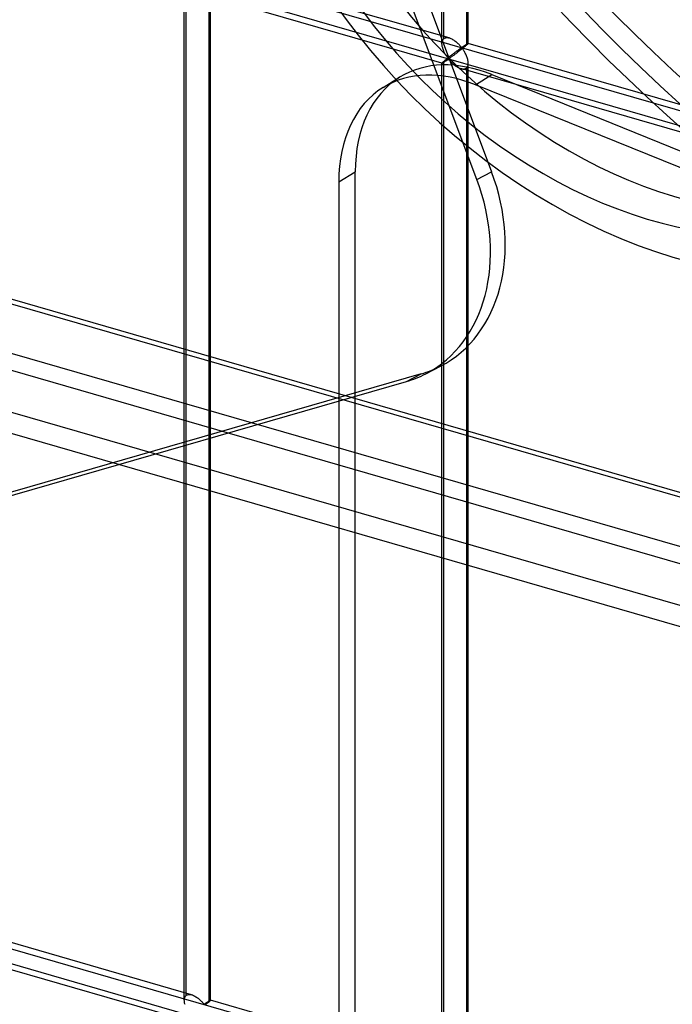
# Model space of a CAD drawing. Header units: millimetres. Extents: x -766 to 748, y -857 to 897.
# Tile 44 of 87: x -172 to -48, y -269 to -82. Entities that reach past the tile are written whole.
import ezdxf

# ---------------------------------------------------------------- set-up
doc = ezdxf.new("R2010")
doc.units = ezdxf.units.MM
doc.layers.add('MAIN-1', color=7, linetype='Continuous')
doc.layers.add('MAIN-2', color=7, linetype='Continuous')

msp = doc.modelspace()

# ---------------------------------------------------------------- linework, layer by layer
at = {"layer": 'MAIN-1'}
for p, q in [((-765.86, 34.97), (390.28, -298.78)), ((396.2, -325.19), (-759.94, 8.56))]:
    msp.add_line(p, q, dxfattribs=at)
at = {"layer": 'MAIN-2'}
for p, q in [((-91.62, -86.42), (-91.62, 106.13)), ((-91.29, -85.51), (-91.29, 106.46)), ((-86.96, 105.21), (-86.96, -86.76)), ((-86.62, -86.42), (-86.62, 106.13)), ((393.43, -298.83), (-762.71, 34.92)), ((-757.57, 11.96), (398.58, -321.79)), ((-431.4, 11.95), (746.4, -328.05)), ((434.07, -240.77), (-431.73, 9.16)), ((395.9, -309.84), (-674.83, -0.74)), ((-674.06, -4.19), (482.09, -337.94)), ((-100.98, -60.67), (-82.16, -110.84)), ((-84.97, -112.3), (-103.79, -62.12)), ((-90.23, -85.38), (-135.7, -72.25)), ((-140.7, -268.56), (-140.7, -76.01)), ((-140.36, -267.64), (-140.36, -75.67)), ((-135.7, -268.56), (-135.7, -76.01)), ((-91.62, -90.18), (-137.09, -77.05)), ((-136.03, -76.92), (-136.03, -268.89)), ((-91.62, -86.29), (-91.6, -86.15)), ((-91.6, -86.15), (-91.58, -86.02)), ((-91.58, -86.02), (-91.54, -85.9)), ((-91.54, -85.9), (-91.49, -85.78)), ((-91.49, -85.78), (-91.44, -85.68)), ((-91.44, -85.68), (-91.37, -85.59)), ((-91.37, -85.59), (-91.29, -85.51)), ((-91.29, -85.51), (-91.17, -85.43)), ((-91.17, -85.43), (-91.04, -85.36)), ((-91.04, -85.36), (-90.89, -85.32)), ((-90.89, -85.32), (-90.74, -85.31)), ((-90.74, -85.31), (-90.57, -85.31)), ((-90.57, -85.31), (-90.4, -85.34)), ((-90.4, -85.34), (-90.22, -85.38)), ((-90.22, -85.38), (-90.06, -85.43)), ((-90.06, -85.43), (-89.91, -85.5)), ((-89.91, -85.5), (-89.75, -85.57)), ((-89.75, -85.57), (-89.6, -85.65)), ((-89.6, -85.65), (-89.45, -85.74)), ((-89.45, -85.74), (-89.3, -85.84)), ((-89.3, -85.84), (-89.15, -85.95)), ((-89.15, -85.95), (-89.01, -86.06)), ((-89.01, -86.06), (-88.87, -86.17)), ((-88.87, -86.17), (-88.73, -86.29)), ((-91.62, -86.44), (-91.62, -86.29)), ((-91.62, -86.57), (-91.62, -86.44)), ((-91.61, -86.71), (-91.62, -86.57)), ((-91.59, -86.85), (-91.61, -86.71)), ((-91.56, -86.98), (-91.59, -86.85)), ((-91.53, -87.12), (-91.56, -86.98)), ((-91.49, -87.26), (-91.53, -87.12)), ((-91.45, -87.39), (-91.49, -87.26)), ((-91.41, -87.53), (-91.45, -87.39)), ((-91.36, -87.67), (-91.41, -87.53)), ((-91.3, -87.8), (-91.36, -87.67)), ((-91.25, -87.94), (-91.3, -87.8)), ((-91.19, -88.07), (-91.25, -87.94)), ((-91.12, -88.2), (-91.19, -88.07)), ((-89.07, -88.09), (-89.15, -88.15)), ((-88.99, -88.03), (-89.07, -88.09)), ((-88.91, -87.98), (-88.99, -88.03)), ((-88.84, -87.92), (-88.91, -87.98)), ((-88.77, -87.87), (-88.84, -87.92)), ((-88.69, -87.81), (-88.77, -87.87)), ((-88.73, -86.29), (-88.61, -86.4)), ((-88.62, -87.76), (-88.69, -87.81)), ((-88.52, -88.01), (-88.64, -88.1)), ((-88.56, -87.71), (-88.62, -87.76)), ((-88.61, -86.4), (-88.48, -86.52)), ((-88.49, -87.66), (-88.56, -87.71)), ((-88.4, -87.92), (-88.52, -88.01)), ((-88.42, -87.62), (-88.49, -87.66)), ((-88.48, -86.52), (-88.37, -86.64)), ((-88.36, -87.57), (-88.42, -87.62)), ((-88.28, -87.82), (-88.4, -87.92)), ((-88.37, -86.64), (-88.26, -86.75)), ((-88.3, -87.53), (-88.36, -87.57)), ((-88.24, -87.49), (-88.3, -87.53)), ((-88.15, -87.72), (-88.28, -87.82)), ((-88.26, -86.75), (-88.16, -86.86)), ((-88.19, -87.45), (-88.24, -87.49)), ((-88.13, -87.41), (-88.19, -87.45)), ((-88.16, -86.86), (-88.07, -86.97)), ((-88.03, -87.63), (-88.15, -87.72)), ((-88.08, -87.38), (-88.13, -87.41)), ((-88.03, -87.34), (-88.08, -87.38)), ((-88.07, -86.97), (-87.98, -87.07)), ((-87.99, -87.31), (-88.03, -87.34)), ((-87.9, -87.53), (-88.03, -87.63)), ((-87.94, -87.29), (-87.99, -87.31)), ((-87.98, -87.07), (-87.87, -87.16)), ((-87.87, -87.28), (-87.94, -87.29)), ((-87.78, -87.43), (-87.9, -87.53)), ((-87.87, -87.16), (-87.81, -87.15)), ((-87.77, -87.37), (-87.87, -87.28)), ((-87.81, -87.15), (-87.76, -87.12)), ((-87.66, -87.34), (-87.78, -87.43)), ((-87.69, -87.47), (-87.77, -87.37)), ((-87.76, -87.12), (-87.72, -87.09)), ((-87.72, -87.09), (-87.67, -87.06)), ((-87.61, -87.58), (-87.69, -87.47)), ((-87.67, -87.06), (-87.63, -87.03)), ((-87.54, -87.24), (-87.66, -87.34)), ((-87.63, -87.03), (-87.58, -87)), ((-87.53, -87.71), (-87.61, -87.58)), ((-87.58, -87), (-87.53, -86.97)), ((-87.43, -87.15), (-87.54, -87.24)), ((-87.53, -86.97), (-87.48, -86.94)), ((-87.44, -87.84), (-87.53, -87.71)), ((-87.48, -86.94), (-87.43, -86.9)), ((-87.36, -87.98), (-87.44, -87.84)), ((-87.43, -86.9), (-87.38, -86.87)), ((-87.32, -87.06), (-87.43, -87.15)), ((-87.38, -86.87), (-87.34, -86.84)), ((-87.27, -88.13), (-87.36, -87.98)), ((-87.34, -86.84), (-87.29, -86.8)), ((-87.22, -86.98), (-87.32, -87.06)), ((-87.29, -86.8), (-87.24, -86.77)), ((-87.24, -86.77), (-87.19, -86.74)), ((-87.13, -86.9), (-87.22, -86.98)), ((-87.19, -86.74), (-87.15, -86.71)), ((-87.15, -86.71), (-87.1, -86.68)), ((-87.04, -86.83), (-87.13, -86.9)), ((-87.1, -86.68), (-87.05, -86.65)), ((-87.05, -86.65), (-87.01, -86.62)), ((-86.96, -86.76), (-87.04, -86.83)), ((-87.01, -86.62), (-86.97, -86.6)), ((-86.97, -86.6), (-86.93, -86.57)), ((-86.9, -86.71), (-86.96, -86.76)), ((-86.93, -86.57), (-86.89, -86.55)), ((-86.85, -86.66), (-86.9, -86.71)), ((-86.89, -86.55), (-86.85, -86.53)), ((-86.85, -86.53), (-86.82, -86.5)), ((-86.8, -86.62), (-86.85, -86.66)), ((-86.82, -86.5), (-86.79, -86.49)), ((-86.76, -86.58), (-86.8, -86.62)), ((-86.79, -86.49), (-86.76, -86.47)), ((-86.76, -86.47), (-86.73, -86.45)), ((-86.72, -86.54), (-86.76, -86.58)), ((-86.73, -86.45), (-86.71, -86.44)), ((-86.69, -86.51), (-86.72, -86.54)), ((-86.71, -86.44), (-86.69, -86.43)), ((-86.69, -86.43), (-86.67, -86.42)), ((-86.67, -86.48), (-86.69, -86.51)), ((-86.67, -86.42), (-86.65, -86.42)), ((-86.65, -86.46), (-86.67, -86.48)), ((-86.65, -86.42), (-86.64, -86.42)), ((-86.63, -86.45), (-86.65, -86.46)), ((-86.64, -86.42), (-86.63, -86.42)), ((-86.63, -86.42), (-86.63, -86.42)), ((-86.63, -86.42), (-86.63, -86.42)), ((-86.63, -86.42), (-86.63, -86.42)), ((-86.63, -86.42), (-86.63, -86.42)), ((-86.63, -86.42), (-86.63, -86.42)), ((-86.63, -86.42), (-86.62, -86.42)), ((-86.62, -86.42), (-86.63, -86.43)), ((-41.16, -99.54), (-86.63, -86.42)), ((-86.63, -86.43), (-86.63, -86.45)), ((-91.37, -89.91), (-91.44, -89.97)), ((-91.29, -89.84), (-91.37, -89.91)), ((-91.23, -89.79), (-91.29, -89.84)), ((-91.29, -281.81), (-91.29, -89.84)), ((-91.24, -89.98), (-91.18, -89.94)), ((-91.17, -89.74), (-91.23, -89.79)), ((-91.18, -89.94), (-91.12, -89.9)), ((-91.11, -89.69), (-91.17, -89.74)), ((-91.06, -88.32), (-91.12, -88.2)), ((-91.12, -89.9), (-91.05, -89.85)), ((-91.04, -89.63), (-91.11, -89.69)), ((-90.99, -88.44), (-91.06, -88.32)), ((-91.05, -89.85), (-90.99, -89.81)), ((-90.97, -89.58), (-91.04, -89.63)), ((-90.92, -88.56), (-90.99, -88.44)), ((-90.99, -89.81), (-90.92, -89.76)), ((-90.9, -89.52), (-90.97, -89.58)), ((-90.86, -88.68), (-90.92, -88.56)), ((-90.92, -89.76), (-90.85, -89.72)), ((-90.83, -89.45), (-90.9, -89.52)), ((-90.79, -88.79), (-90.86, -88.68)), ((-90.85, -89.72), (-90.78, -89.67)), ((-90.75, -89.39), (-90.83, -89.45)), ((-90.72, -88.89), (-90.79, -88.79)), ((-90.78, -89.67), (-90.72, -89.63)), ((-90.67, -89.33), (-90.75, -89.39)), ((-90.65, -88.99), (-90.72, -88.89)), ((-90.72, -89.63), (-90.65, -89.58)), ((-90.59, -89.26), (-90.67, -89.33)), ((-90.59, -89.08), (-90.65, -88.99)), ((-90.65, -89.58), (-90.58, -89.54)), ((-90.52, -89.17), (-90.59, -89.08)), ((-90.5, -89.19), (-90.59, -89.26)), ((-90.58, -89.54), (-90.52, -89.5)), ((-90.46, -89.25), (-90.52, -89.17)), ((-90.52, -89.5), (-90.46, -89.46)), ((-90.42, -89.13), (-90.5, -89.19)), ((-90.38, -89.32), (-90.46, -89.25)), ((-90.46, -89.46), (-90.37, -89.44)), ((-90.33, -89.06), (-90.42, -89.13)), ((-90.29, -89.3), (-90.38, -89.32)), ((-90.37, -89.44), (-90.29, -89.51)), ((-90.24, -88.99), (-90.33, -89.06)), ((-90.23, -89.26), (-90.29, -89.3)), ((-90.29, -89.51), (-90.22, -89.58)), ((-90.16, -88.92), (-90.24, -88.99)), ((-90.16, -89.22), (-90.23, -89.26)), ((-90.22, -89.58), (-90.15, -89.66)), ((-90.07, -88.85), (-90.16, -88.92)), ((-90.08, -89.16), (-90.16, -89.22)), ((-90.15, -89.66), (-90.08, -89.75)), ((-90, -89.11), (-90.08, -89.16)), ((-90.08, -89.75), (-90, -89.83)), ((-89.98, -88.79), (-90.07, -88.85)), ((-89.92, -89.05), (-90, -89.11)), ((-90, -89.83), (-89.91, -89.92)), ((-89.9, -88.72), (-89.98, -88.79)), ((-89.83, -88.99), (-89.92, -89.05)), ((-89.91, -89.92), (-89.82, -90.01)), ((-89.81, -88.65), (-89.9, -88.72)), ((-89.74, -88.92), (-89.83, -88.99)), ((-89.73, -88.59), (-89.81, -88.65)), ((-89.64, -88.85), (-89.74, -88.92)), ((-89.64, -88.53), (-89.73, -88.59)), ((-89.56, -88.46), (-89.64, -88.53)), ((-89.54, -88.77), (-89.64, -88.85)), ((-89.48, -88.4), (-89.56, -88.46)), ((-89.44, -88.7), (-89.54, -88.77)), ((-89.39, -88.34), (-89.48, -88.4)), ((-89.33, -88.62), (-89.44, -88.7)), ((-89.31, -88.27), (-89.39, -88.34)), ((-89.22, -88.54), (-89.33, -88.62)), ((-89.23, -88.21), (-89.31, -88.27)), ((-89.15, -88.15), (-89.23, -88.21)), ((-89.11, -88.45), (-89.22, -88.54)), ((-88.99, -88.37), (-89.11, -88.45)), ((-88.88, -88.28), (-88.99, -88.37)), ((-88.76, -88.19), (-88.88, -88.28)), ((-88.64, -88.1), (-88.76, -88.19)), ((-87.19, -88.28), (-87.27, -88.13)), ((-87.1, -88.44), (-87.19, -88.28)), ((-87.03, -88.61), (-87.1, -88.44)), ((-86.95, -88.78), (-87.03, -88.61)), ((-86.88, -88.95), (-86.95, -88.78)), ((-86.82, -89.12), (-86.88, -88.95)), ((-86.77, -89.3), (-86.82, -89.12)), ((-86.72, -89.47), (-86.77, -89.3)), ((-86.68, -89.64), (-86.72, -89.47)), ((-86.65, -89.82), (-86.68, -89.64)), ((-86.63, -89.99), (-86.65, -89.82)), ((-91.6, -90.14), (-91.62, -90.16)), ((-91.62, -90.16), (-91.62, -90.17)), ((-91.62, -90.17), (-91.62, -90.18)), ((-91.62, -282.72), (-91.62, -90.17)), ((-91.62, -90.18), (-91.62, -90.18)), ((-91.62, -90.18), (-91.62, -90.18)), ((-91.62, -90.18), (-91.62, -90.18)), ((-91.62, -90.18), (-91.62, -90.18)), ((-91.62, -90.18), (-91.62, -90.18)), ((-91.62, -90.18), (-91.6, -90.18)), ((-91.58, -90.11), (-91.6, -90.14)), ((-91.6, -90.18), (-91.58, -90.17)), ((-91.54, -90.07), (-91.58, -90.11)), ((-91.58, -90.17), (-91.56, -90.16)), ((-91.56, -90.16), (-91.53, -90.15)), ((-91.49, -90.03), (-91.54, -90.07)), ((-91.53, -90.15), (-91.49, -90.13)), ((-91.44, -89.97), (-91.49, -90.03)), ((-91.49, -90.13), (-91.45, -90.11)), ((-91.45, -90.11), (-91.4, -90.08)), ((-91.4, -90.08), (-91.35, -90.05)), ((-91.35, -90.05), (-91.3, -90.01)), ((-91.3, -90.01), (-91.24, -89.98)), ((-89.82, -90.01), (-89.73, -90.11)), ((-89.73, -90.11), (-89.64, -90.2)), ((-89.64, -90.2), (-89.54, -90.29)), ((-89.54, -90.29), (-89.43, -90.38)), ((-89.43, -90.38), (-89.33, -90.47)), ((-89.33, -90.47), (-89.22, -90.56)), ((-89.22, -90.56), (-89.1, -90.65)), ((-89.1, -90.65), (-88.99, -90.73)), ((-88.99, -90.73), (-88.87, -90.81)), ((-88.87, -90.81), (-88.75, -90.88)), ((-88.75, -90.88), (-88.64, -90.95)), ((-88.64, -90.95), (-88.52, -91.02)), ((-88.52, -91.02), (-88.4, -91.08)), ((-88.4, -91.08), (-88.27, -91.13)), ((-88.27, -91.13), (-88.15, -91.18)), ((-88.15, -91.18), (-88.03, -91.22)), ((-88.03, -91.22), (-87.89, -91.25)), ((-42.54, -104.35), (-88.02, -91.22)), ((-87.89, -91.25), (-87.75, -91.28)), ((-87.75, -91.28), (-87.62, -91.29)), ((-87.62, -91.29), (-87.49, -91.29)), ((-87.49, -91.29), (-87.37, -91.28)), ((-87.37, -91.28), (-87.25, -91.25)), ((-87.25, -91.25), (-87.15, -91.21)), ((-87.15, -91.21), (-87.05, -91.16)), ((-87.05, -91.16), (-86.96, -91.09)), ((-86.96, -91.09), (-86.86, -90.98)), ((-86.96, -91.09), (-86.96, -283.06)), ((-86.86, -90.98), (-86.77, -90.85)), ((-86.77, -90.85), (-86.71, -90.7)), ((-86.71, -90.7), (-86.66, -90.53)), ((-86.66, -90.53), (-86.63, -90.35)), ((-86.62, -90.16), (-86.63, -89.99)), ((-86.63, -90.35), (-86.62, -90.16)), ((-86.62, -282.72), (-86.62, -90.17)), ((-102.84, -94.81), (-99.7, -92.86)), ((-85.24, -94.3), (-82.1, -92.36)), ((-82.1, -92.36), (-40.26, -109.3)), ((-43.4, -111.24), (-85.24, -94.3)), ((-111.28, -112.77), (-108.13, -110.83)), ((-108.13, -564.06), (-108.13, -110.83)), ((-84.97, -112.3), (-82.16, -110.84)), ((-111.28, -112.77), (-111.28, -566.01)), ((-94.69, -149.3), (-91.89, -147.84)), ((-95.58, -149.32), (-488.1, -262.62)), ((-98.39, -150.77), (-95.58, -149.32)), ((-490.9, -264.08), (-98.39, -150.77)), ((-431.4, -184.35), (746.4, -524.35)), ((474.23, -448.67), (-431.73, -187.14)), ((-139.31, -267.51), (-184.78, -254.38)), ((-140.69, -272.31), (-186.17, -259.19)), ((-140.65, -268.15), (-140.62, -268.03)), ((-140.62, -268.03), (-140.57, -267.92)), ((-140.57, -267.92), (-140.51, -267.81)), ((-140.51, -267.81), (-140.44, -267.72)), ((-140.44, -267.72), (-140.36, -267.64)), ((-140.36, -267.64), (-140.25, -267.56)), ((-140.25, -267.56), (-140.11, -267.5)), ((-140.11, -267.5), (-139.97, -267.46)), ((-139.97, -267.46), (-139.81, -267.44)), ((-139.81, -267.44), (-139.65, -267.44)), ((-139.65, -267.44), (-139.47, -267.47)), ((-139.47, -267.47), (-139.3, -267.51)), ((-139.3, -267.51), (-139.14, -267.56)), ((-139.14, -267.56), (-138.98, -267.63)), ((-138.98, -267.63), (-138.83, -267.7)), ((-138.83, -267.7), (-138.67, -267.78)), ((-138.67, -267.78), (-138.52, -267.88)), ((-138.52, -267.88), (-138.37, -267.97)), ((-138.37, -267.97), (-138.22, -268.08)), ((-140.7, -268.57), (-140.69, -268.42)), ((-140.69, -268.7), (-140.7, -268.57)), ((-140.69, -268.42), (-140.68, -268.29)), ((-140.68, -268.84), (-140.69, -268.7)), ((-140.68, -268.29), (-140.65, -268.15)), ((-140.66, -268.98), (-140.68, -268.84)), ((-140.64, -269.12), (-140.66, -268.98)), ((-140.61, -269.25), (-140.64, -269.12)), ((-140.57, -269.39), (-140.61, -269.25)), ((-138.22, -268.08), (-138.08, -268.19)), ((-138.08, -268.19), (-137.94, -268.3)), ((-137.94, -268.3), (-137.81, -268.42)), ((-137.81, -268.42), (-137.68, -268.54)), ((-137.68, -268.54), (-137.56, -268.65)), ((-137.56, -268.65), (-137.44, -268.77)), ((-137.44, -268.77), (-137.33, -268.89)), ((-137.33, -268.89), (-137.23, -269)), ((-137.23, -269), (-137.14, -269.1)), ((-137.14, -269.1), (-137.05, -269.2)), ((-137.05, -269.2), (-136.95, -269.29)), ((-136.95, -269.29), (-136.89, -269.28)), ((-136.89, -269.28), (-136.84, -269.25)), ((-136.84, -269.25), (-136.79, -269.23)), ((-136.79, -269.23), (-136.75, -269.2)), ((-136.75, -269.2), (-136.7, -269.17)), ((-136.7, -269.17), (-136.65, -269.13)), ((-136.65, -269.13), (-136.61, -269.1)), ((-136.51, -269.28), (-136.62, -269.38)), ((-136.61, -269.1), (-136.56, -269.07)), ((-136.56, -269.07), (-136.51, -269.04)), ((-136.51, -269.04), (-136.46, -269)), ((-136.4, -269.2), (-136.51, -269.28)), ((-136.46, -269), (-136.41, -268.97)), ((-136.41, -268.97), (-136.36, -268.94)), ((-136.3, -269.11), (-136.4, -269.2)), ((-136.36, -268.94), (-136.31, -268.9)), ((-136.31, -268.9), (-136.27, -268.87)), ((-136.2, -269.03), (-136.3, -269.11)), ((-136.27, -268.87), (-136.22, -268.84)), ((-136.22, -268.84), (-136.17, -268.81)), ((-136.11, -268.96), (-136.2, -269.03)), ((-136.17, -268.81), (-136.13, -268.78)), ((-136.13, -268.78), (-136.09, -268.76)), ((-136.03, -268.89), (-136.11, -268.96)), ((-136.09, -268.76), (-136.04, -268.73)), ((-136.04, -268.73), (-136, -268.7)), ((-135.98, -268.84), (-136.03, -268.89)), ((-136, -268.7), (-135.97, -268.68)), ((-135.92, -268.79), (-135.98, -268.84)), ((-135.97, -268.68), (-135.93, -268.66)), ((-135.93, -268.66), (-135.89, -268.64)), ((-135.87, -268.75), (-135.92, -268.79)), ((-135.89, -268.64), (-135.86, -268.62)), ((-135.83, -268.71), (-135.87, -268.75)), ((-135.86, -268.62), (-135.83, -268.6)), ((-135.83, -268.6), (-135.81, -268.59)), ((-135.8, -268.67), (-135.83, -268.71)), ((-135.81, -268.59), (-135.78, -268.58)), ((-135.77, -268.64), (-135.8, -268.67)), ((-135.78, -268.58), (-135.76, -268.56)), ((-135.74, -268.62), (-135.77, -268.64)), ((-135.76, -268.56), (-135.74, -268.56)), ((-135.74, -268.56), (-135.73, -268.55)), ((-135.72, -268.6), (-135.74, -268.62)), ((-135.73, -268.55), (-135.71, -268.55)), ((-135.71, -268.58), (-135.72, -268.6)), ((-135.71, -268.55), (-135.71, -268.55)), ((-135.71, -268.55), (-135.7, -268.55)), ((-135.7, -268.56), (-135.71, -268.58)), ((-135.7, -268.55), (-135.7, -268.55)), ((-135.7, -268.55), (-135.7, -268.55)), ((-135.7, -268.55), (-135.7, -268.55)), ((-135.7, -268.55), (-135.7, -268.55)), ((-135.7, -268.55), (-135.7, -268.56)), ((-90.23, -281.68), (-135.7, -268.55)), ((-135.7, -268.56), (-135.7, -268.56))]:
    msp.add_line(p, q, dxfattribs=at)
for centre, major_axis, ratio, start_param, end_param in [((-29.1, -25.2), (-438.62, 506.47), 0.75, -2.427868, 0), ((102.5, 88.77), (175.45, -202.59), 0.75, -2.427868, 0), ((100, 86.6), (-175.45, 202.59), 0.75, 0.713724, 3.141593), ((99.99, 86.6), (-172.17, 198.81), 0.75, 0.713724, 3.141592), ((99.99, 86.6), (-168.9, 195.03), 0.75, 0.713724, 3.354157), ((100, 86.6), (168.9, -195.03), 0.75, -2.427868, 0.713724), ((-29.1, -25.2), (-438.62, 506.47), 0.75, 0.713724, 3.141593), ((-31.6, -27.37), (438.62, -506.47), 0.75, -2.427868, 0), ((75, 64.95), (175.45, -202.59), 0.75, -2.427868, -0.000001), ((72.5, 62.79), (-175.45, 202.59), 0.75, 0.713724, 3.141593), ((75, 64.95), (172.17, -198.81), 0.75, -2.427868, -0.000001), ((8.4, 7.27), (65.79, -75.97), 0.75, -2.427868, 0), ((-46.6, -40.36), (-65.79, 75.97), 0.75, 0.713724, 3.141593), ((-46.6, -40.36), (57.02, -65.84), 0.75, -2.427868, 0), ((-51.6, -44.69), (-57.02, 65.84), 0.75, 0.713724, 3.141593), ((-82.1, -121.37), (17.6, -28.5), 0.673028, 2.399237, 3.141588), ((-85.24, -123.31), (-17.6, 28.5), 0.673028, -0.742356, -0.000005), ((-82.1, -121.37), (17.6, -28.5), 0.673028, 3.141588, 3.970033), ((-85.24, -123.31), (-17.6, 28.5), 0.673028, -0.000005, 0.828441), ((-110.1, -119.55), (-15.4, 29.75), 0.774635, 3.141588, 4.559175), ((-107.29, -118.1), (15.4, -29.75), 0.774635, -0.000005, 1.417583), ((-107.29, -118.1), (15.4, -29.75), 0.774635, -0.153214, -0.000005), ((-110.1, -119.55), (-15.4, 29.75), 0.774635, 2.988379, 3.141588)]:
    msp.add_ellipse(centre, major_axis=major_axis, ratio=ratio, start_param=start_param, end_param=end_param, dxfattribs=at)

doc.saveas('drawing.dxf')
